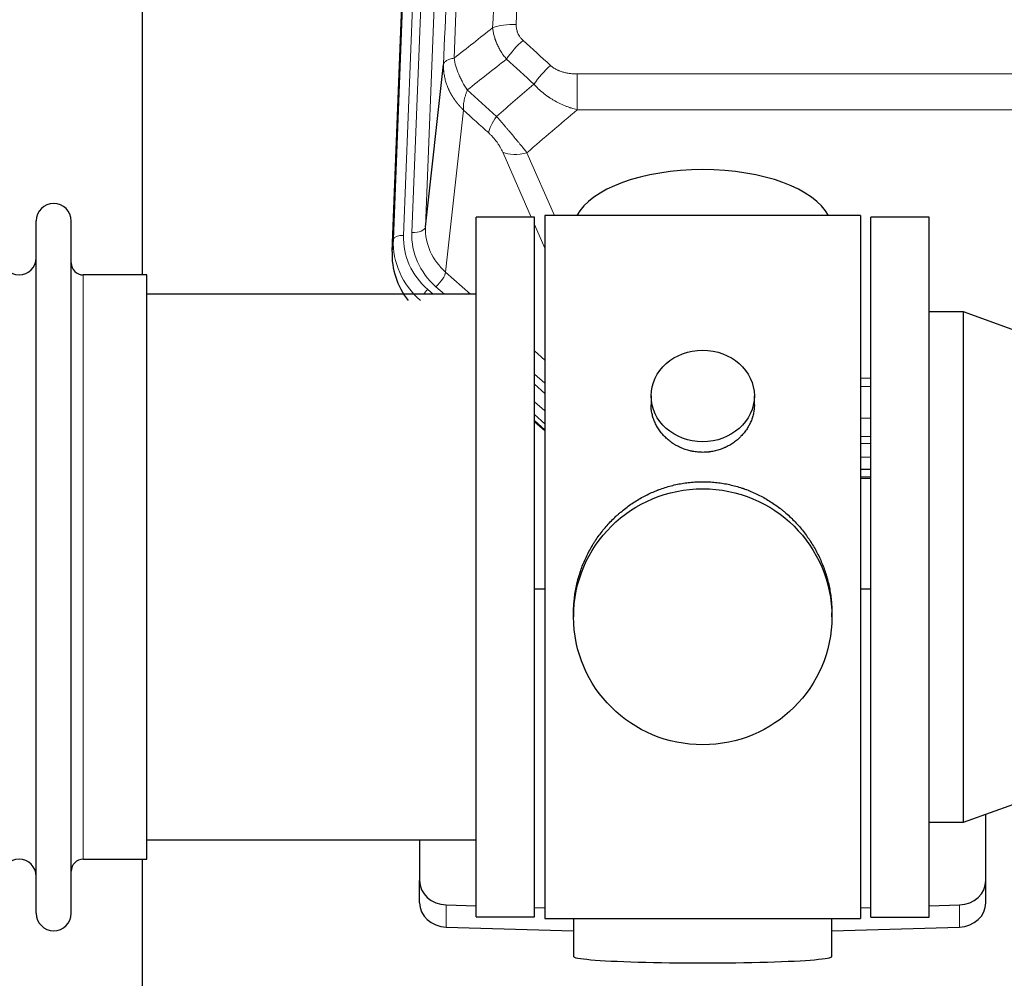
# Model space of a CAD drawing. Header units: inches. Extents: x 0 to 23760, y -13 to 16800.
# Tile 80 of 256: x 7061 to 7348, y 6739 to 7018. Entities that reach past the tile are written whole.
import ezdxf

# ---------------------------------------------------------------- set-up
doc = ezdxf.new("R2010")
doc.units = ezdxf.units.IN
doc.layers.add('1', color=7, linetype='Continuous', true_color=0xffffff)

msp = doc.modelspace()

# ---------------------------------------------------------------- linework, layer by layer
at = {"layer": '1', "color": 110, "linetype": 'Continuous', "lineweight": 13}
for p, q in [((7185.964, 7288.5), (7172.854, 6955.478)), ((7175.245, 6956.314), (7188.312, 7288.207)), ((7192.304, 7289.834), (7179.237, 6957.94)), ((7169.86, 6954.258), (7182.97, 7287.28)), ((7223.415, 7002.546), (7223.415, 6992.115)), ((7223.415, 7002.546), (7456.587, 7002.546)), ((7190.3, 6991.995), (7185.075, 6944.795)), ((7456.587, 6992.115), (7223.415, 6992.115)), ((7210.039, 6960.814), (7201.727, 6979.745)), ((7208.788, 6979.595), (7216.846, 6961.243)), ((7214.001, 6951.788), (7211.001, 6958.621)), ((7169.479, 6950.82), (7169.86, 6954.258)), ((7079.501, 6773.664), (7079.501, 6943.964)), ((7185.075, 6944.795), (7192.383, 6938.313)), ((7182.251, 6940.539), (7184.76, 6938.313)), ((7179.859, 6939.704), (7181.426, 6938.314)), ((7211.001, 6921.799), (7214.001, 6919.138)), ((7211.001, 6915.037), (7214.001, 6912.377)), ((7211.001, 6912.08), (7214.001, 6909.42)), ((7306.004, 6913.899), (7309.003, 6913.899)), ((7309.003, 6911.454), (7306.004, 6911.454)), ((7214, 6904.349), (7211.001, 6907.01)), ((7211.001, 6901.502), (7214.001, 6898.841)), ((7306.002, 6902.196), (7309.001, 6902.196)), ((7309.001, 6896.903), (7306.002, 6896.903)), ((7306.002, 6894.812), (7309.002, 6894.812)), ((7309.002, 6890.842), (7306.002, 6890.842)), ((7306.002, 6885.089), (7309.004, 6885.089)), ((7185.222, 6753.897), (7185.222, 6760.361)), ((7334.78, 6753.897), (7334.78, 6760.361))]:
    msp.add_line(p, q, dxfattribs=at)
at = {"layer": '1', "color": 2, "linetype": 'Continuous', "lineweight": 25}
for p, q in [((7169.479, 6950.82), (7182.597, 7284.022)), ((7096.661, 7157.541), (7096.661, 6943.964)), ((7179.237, 6957.94), (7184.485, 7005.347)), ((7211.001, 6960.814), (7194.001, 6960.814)), ((7194.001, 6756.814), (7194.001, 6960.814)), ((7211.001, 6756.814), (7211.001, 6960.814)), ((7214.001, 6961.244), (7214.001, 6756.384)), ((7306.001, 6961.244), (7214.001, 6961.244)), ((7306.001, 6961.244), (7306.001, 6756.384)), ((7309.001, 6756.809), (7309.001, 6960.809)), ((7326.001, 6960.809), (7309.001, 6960.809)), ((7326.001, 6756.809), (7326.001, 6960.809)), ((7065.801, 6757.914), (7065.801, 6959.714)), ((7076.001, 6757.914), (7076.001, 6959.714)), ((7098.001, 6943.964), (7079.501, 6943.964)), ((7098.001, 6773.664), (7098.001, 6943.964)), ((7194.001, 6938.314), (7098.001, 6938.314)), ((7336.001, 6933.206), (7326.001, 6933.206)), ((7436.001, 6896.809), (7336.001, 6933.206)), ((7336.001, 6784.412), (7336.001, 6933.206)), ((7244.953, 6908.682), (7244.953, 6906.11)), ((7275.049, 6906.098), (7275.049, 6908.682)), ((7214.001, 6900.573), (7211.001, 6903.234)), ((7211, 6901.234), (7214.001, 6898.573)), ((7309.004, 6887.204), (7306.002, 6887.204)), ((7306.002, 6884.7), (7309.004, 6884.7)), ((7214.001, 6852.417), (7211.002, 6852.324)), ((7309, 6852.324), (7306.001, 6852.417)), ((7222.361, 6845.463), (7222.361, 6844.325)), ((7297.641, 6844.325), (7297.641, 6845.463)), ((7336.001, 6784.412), (7436.001, 6820.809)), ((7342.501, 6767.453), (7342.501, 6786.779)), ((7326.001, 6784.412), (7336.001, 6784.412)), ((7098.001, 6779.314), (7194.001, 6779.314)), ((7177.501, 6779.314), (7177.501, 6767.453)), ((7079.501, 6773.664), (7098.001, 6773.664)), ((7096.661, 6773.667), (7096.661, 6734.46)), ((7177.501, 6760.988), (7177.501, 6767.453)), ((7342.501, 6760.988), (7342.501, 6767.453)), ((7185.222, 6760.361), (7194.001, 6760.089)), ((7211.002, 6759.563), (7214.001, 6759.47)), ((7306.001, 6759.47), (7309, 6759.563)), ((7326.001, 6760.089), (7334.78, 6760.361)), ((7194.001, 6756.814), (7211.001, 6756.814)), ((7309.001, 6756.809), (7326.001, 6756.809)), ((7185.222, 6753.897), (7222.338, 6752.747)), ((7214.001, 6756.384), (7261.44, 6756.384)), ((7222.337, 6756.383), (7222.337, 6745.32)), ((7261.44, 6756.384), (7306.001, 6756.384)), ((7297.664, 6752.747), (7334.78, 6753.897)), ((7297.665, 6745.32), (7297.665, 6756.384))]:
    msp.add_line(p, q, dxfattribs=at)
for centre, radius, start, end in [((7070.901, 6959.714), 5.1, 0, 180), ((7060.801, 6948.964), 5, 180, 0), ((7079.501, 6947.464), 3.5, 180, 270), ((7060.801, 6768.664), 5, 0, 180), ((7079.501, 6770.164), 3.5, 90, 180), ((7070.901, 6757.914), 5.1, 180, 0)]:
    msp.add_arc(centre, radius, start, end, dxfattribs=at)
at = {"layer": '1', "color": 110, "linetype": 'Continuous', "lineweight": 13}
for centre, major_axis, ratio, start_param, end_param in [((7205.676, 7012.638), (9.992, -0.404), 0.431453, 1.5882535, 2.3480729), ((7207.648, 7008.044), (-6.729, -7.397), 0.3051216, 4.388767, 5.1358022), ((7215.656, 7000.752), (6.736, 7.391), 0.3030979, 1.2497453, 1.9956357), ((7204.701, 6991.365), (6.719, 7.407), 0.3029797, 1.994528, 2.7400357), ((7208.788, 6985.767), (9.156, 4.02), 0.5833249, 3.617995, 4.4616661), ((7175.245, 6958.161), (-3.997, 0.157), 0.4614673, 1.5889619, 3.1073983), ((7199.265, 6957.442), (-20.033, -0.591), 0.8872905, 6.2219242, 7.0410373), ((7172.854, 6954.093), (-2.998, 0.118), 0.4614673, 4.7305545, 6.248991), ((7196.873, 6954.76), (-24.034, -0.11), 0.8859493, 6.2442616, 7.0633748), ((7199.265, 6955.595), (-24.034, -0.11), 0.8859493, 6.2442616, 7.0633748), ((7196.873, 6953.374), (27.029, -0.244), 0.8851019, 3.1148362, 3.9339493), ((7182.251, 6942.386), (-2.654, -2.992), 0.3265056, 1.2180917, 2.7365282), ((7179.859, 6938.318), (-1.991, -2.244), 0.3265056, 4.3596844, 4.9963838)]:
    msp.add_ellipse(centre, major_axis=major_axis, ratio=ratio, start_param=start_param, end_param=end_param, dxfattribs=at)
at = {"layer": '1', "color": 2, "linetype": 'Continuous', "lineweight": 25}
for centre, major_axis, ratio, start_param, end_param in [((7260.001, 6957.272), (-37.64, 0), 0.4617486, 3.372107, 6.0525728), ((7196.501, 6950.012), (-27.038, -0.124), 0.8859493, 6.2442616, 6.8790103), ((7185.501, 6767.453), (-8, 0), 0.8870108, 0, 1.5358897), ((7334.501, 6767.453), (-8, 0), 0.8870108, 1.6057029, 3.1415927), ((7185.501, 6760.988), (-8, 0), 0.8870108, 0, 1.5358897), ((7334.501, 6760.988), (-8, 0), 0.8870108, 1.6057029, 3.1415927), ((7260.001, 6745.32), (-37.664, 0), 0.0504434, 0, 3.1415927)]:
    msp.add_ellipse(centre, major_axis=major_axis, ratio=ratio, start_param=start_param, end_param=end_param, dxfattribs=at)
for centre, major_axis, ratio in [((7260.001, 6908.682), (15.048, 0), 0.8870108), ((7260.001, 6844.325), (-37.64, 0), 0.9914449)]:
    msp.add_ellipse(centre, major_axis=major_axis, ratio=ratio, dxfattribs=at)
at = {"layer": '1', "color": 110, "linetype": 'Continuous', "lineweight": 13}
for points, knots in [([(7198.792, 7015.994), (7199.351, 7029.807), (7200.453, 7057.302), (7202.062, 7098.154), (7203.106, 7125.128), (7203.878, 7145.261), (7204.261, 7155.303), (7204.64, 7165.308), (7204.891, 7171.97), (7205.017, 7175.297), (7205.641, 7191.911), (7206.133, 7205.132), (7206.859, 7224.856), (7207.099, 7231.412), (7207.576, 7244.486), (7207.812, 7251.004), (7208.515, 7270.502), (7209.437, 7296.349), (7210.328, 7321.895), (7210.767, 7334.592)], [0, 0, 0, 0, 0.125, 0.25, 0.375, 0.375, 0.4375, 0.46875, 0.46875, 0.5, 0.5, 0.625, 0.625, 0.6875, 0.6875, 0.75, 0.75, 0.875, 1, 1, 1, 1]), ([(7217.634, 7335.958), (7217.196, 7323.245), (7216.306, 7297.667), (7215.385, 7271.787), (7214.683, 7252.264), (7214.447, 7245.737), (7213.972, 7232.647), (7213.732, 7226.082), (7213.006, 7206.333), (7212.515, 7193.096), (7211.892, 7176.461), (7211.766, 7173.13), (7211.515, 7166.459), (7211.137, 7156.441), (7210.754, 7146.386), (7209.984, 7126.228), (7208.941, 7099.22), (7207.334, 7058.316), (7206.233, 7030.786), (7205.676, 7016.955)], [0, 0, 0, 0, 0.125, 0.25, 0.25, 0.3125, 0.3125, 0.375, 0.375, 0.5, 0.5, 0.53125, 0.53125, 0.5625, 0.625, 0.625, 0.75, 0.875, 1, 1, 1, 1]), ([(7199.77, 7331.023), (7199.714, 7329.411), (7199.658, 7327.798), (7199.546, 7324.569), (7199.378, 7319.722), (7198.982, 7308.386), (7198.638, 7298.627), (7197.945, 7279.051), (7197.005, 7252.795), (7195.547, 7212.95), (7194.542, 7186.079), (7193.968, 7170.877), (7193.904, 7169.187), (7193.776, 7165.805), (7193.584, 7160.727), (7193.132, 7148.857), (7192.741, 7138.642), (7192.412, 7130.108), (7192.346, 7128.4), (7192.215, 7124.982), (7192.016, 7119.852), (7191.551, 7107.86), (7191.148, 7097.543), (7190.337, 7076.861), (7189.24, 7049.153), (7188.112, 7021.18), (7187.541, 7007.127)], [0, 0, 0, 0, 0.015625, 0.015625, 0.03125, 0.0625, 0.125, 0.125, 0.25, 0.375, 0.5, 0.5, 0.515625, 0.515625, 0.53125, 0.5625, 0.625, 0.625, 0.640625, 0.640625, 0.65625, 0.6875, 0.75, 0.75, 0.875, 1, 1, 1, 1]), ([(7184.485, 7005.347), (7185.055, 7019.346), (7186.18, 7047.214), (7187.274, 7074.818), (7188.083, 7095.422), (7188.485, 7105.699), (7188.949, 7117.646), (7189.146, 7122.756), (7189.278, 7126.161), (7189.343, 7127.863), (7189.671, 7136.365), (7190.061, 7146.541), (7190.512, 7158.367), (7190.704, 7163.425), (7190.831, 7166.795), (7190.895, 7168.479), (7191.467, 7183.622), (7192.469, 7210.391), (7193.923, 7250.084), (7195.33, 7289.318), (7196.236, 7315.167), (7196.68, 7328.015)], [0, 0, 0, 0, 0.125, 0.25, 0.25, 0.3125, 0.34375, 0.359375, 0.359375, 0.375, 0.375, 0.4375, 0.46875, 0.484375, 0.484375, 0.5, 0.5, 0.625, 0.75, 0.875, 1, 1, 1, 1]), ([(7202.825, 7006.877), (7202.535, 7007.221), (7202.258, 7007.572), (7201.929, 7008.019), (7201.864, 7008.109), (7201.736, 7008.29), (7201.673, 7008.381), (7201.486, 7008.655), (7201.366, 7008.838), (7201.016, 7009.391), (7200.581, 7010.137), (7200.209, 7010.901), (7199.953, 7011.48), (7199.872, 7011.674), (7199.756, 7011.967), (7199.718, 7012.064), (7199.645, 7012.261), (7199.609, 7012.359), (7199.437, 7012.849), (7199.316, 7013.242), (7199.109, 7014.028), (7198.935, 7014.814), (7198.829, 7015.601), (7198.792, 7015.994)], [0, 0, 0, 0, 0.125, 0.125, 0.15625, 0.15625, 0.1875, 0.1875, 0.25, 0.25, 0.375, 0.5, 0.5, 0.5625, 0.5625, 0.59375, 0.59375, 0.625, 0.625, 0.75, 0.75, 0.875, 1, 1, 1, 1]), ([(7207.648, 7012.343), (7207.481, 7012.495), (7207.323, 7012.654), (7207.137, 7012.861), (7207.101, 7012.903), (7207.028, 7012.988), (7206.993, 7013.031), (7206.888, 7013.16), (7206.822, 7013.248), (7206.629, 7013.514), (7206.395, 7013.879), (7206.204, 7014.264), (7206.078, 7014.56), (7206.039, 7014.66), (7205.984, 7014.812), (7205.967, 7014.863), (7205.933, 7014.966), (7205.918, 7015.017), (7205.842, 7015.274), (7205.794, 7015.481), (7205.721, 7015.898), (7205.696, 7016.108), (7205.669, 7016.53), (7205.667, 7016.742), (7205.676, 7016.955)], [0, 0, 0, 0, 0.125, 0.125, 0.15625, 0.15625, 0.1875, 0.1875, 0.25, 0.25, 0.375, 0.5, 0.5, 0.5625, 0.5625, 0.59375, 0.59375, 0.625, 0.625, 0.75, 0.75, 0.875, 0.875, 1, 1, 1, 1]), ([(7187.541, 7007.127), (7187.314, 7007.091), (7187.098, 7007.048), (7186.688, 7006.953), (7186.493, 7006.9), (7186.129, 7006.783), (7185.959, 7006.72), (7185.645, 7006.584), (7185.501, 7006.512), (7185.24, 7006.358), (7185.123, 7006.277), (7184.917, 7006.108), (7184.828, 7006.02), (7184.605, 7005.746), (7184.515, 7005.55), (7184.485, 7005.347)], [0, 0, 0, 0, 0.125, 0.125, 0.25, 0.25, 0.375, 0.375, 0.5, 0.5, 0.625, 0.625, 0.75, 0.75, 1, 1, 1, 1]), ([(7191.406, 6997.881), (7190.903, 6998.63), (7190.44, 6999.396), (7189.814, 7000.558), (7189.617, 7000.948), (7189.244, 7001.728), (7189.07, 7002.12), (7188.582, 7003.294), (7188.304, 7004.075), (7187.848, 7005.62), (7187.669, 7006.382), (7187.541, 7007.127)], [0, 0, 0, 0, 0.25, 0.25, 0.375, 0.375, 0.5, 0.5, 0.75, 0.75, 1, 1, 1, 1]), ([(7190.3, 6991.995), (7190.283, 6992.012), (7190.248, 6992.045), (7190.197, 6992.096), (7190.146, 6992.146), (7190.095, 6992.197), (7190.044, 6992.248), (7189.993, 6992.299), (7189.943, 6992.351), (7189.892, 6992.402), (7189.842, 6992.454), (7189.792, 6992.506), (7189.742, 6992.558), (7189.692, 6992.61), (7189.642, 6992.663), (7189.593, 6992.715), (7189.544, 6992.768), (7189.495, 6992.821), (7189.446, 6992.874), (7189.397, 6992.927), (7189.348, 6992.98), (7189.3, 6993.034), (7189.251, 6993.088), (7189.203, 6993.142), (7189.155, 6993.196), (7189.108, 6993.25), (7189.06, 6993.304), (7189.013, 6993.359), (7188.966, 6993.414), (7188.918, 6993.469), (7188.872, 6993.524), (7188.825, 6993.579), (7188.779, 6993.635), (7188.732, 6993.69), (7188.686, 6993.746), (7188.64, 6993.802), (7188.594, 6993.858), (7188.549, 6993.914), (7188.504, 6993.971), (7188.458, 6994.027), (7188.413, 6994.084), (7188.369, 6994.141), (7188.324, 6994.198), (7188.28, 6994.255), (7188.236, 6994.312), (7188.192, 6994.37), (7188.148, 6994.428), (7188.104, 6994.485), (7188.061, 6994.543), (7188.018, 6994.602), (7187.975, 6994.66), (7187.932, 6994.718), (7187.89, 6994.777), (7187.847, 6994.836), (7187.805, 6994.895), (7187.763, 6994.954), (7187.721, 6995.013), (7187.68, 6995.072), (7187.639, 6995.132), (7187.598, 6995.192), (7187.557, 6995.252), (7187.516, 6995.312), (7187.476, 6995.372), (7187.436, 6995.432), (7187.396, 6995.493), (7187.356, 6995.553), (7187.316, 6995.614), (7187.277, 6995.675), (7187.238, 6995.736), (7187.199, 6995.797), (7187.16, 6995.858), (7187.122, 6995.92), (7187.084, 6995.981), (7187.046, 6996.043), (7187.008, 6996.105), (7186.971, 6996.167), (7186.934, 6996.229), (7186.897, 6996.292), (7186.86, 6996.354), (7186.823, 6996.417), (7186.787, 6996.48), (7186.751, 6996.542), (7186.715, 6996.605), (7186.68, 6996.669), (7186.644, 6996.732), (7186.609, 6996.795), (7186.574, 6996.859), (7186.54, 6996.923), (7186.506, 6996.986), (7186.471, 6997.05), (7186.438, 6997.115), (7186.404, 6997.179), (7186.371, 6997.243), (7186.338, 6997.308), (7186.305, 6997.372), (7186.272, 6997.437), (7186.24, 6997.502), (7186.208, 6997.567), (7186.176, 6997.632), (7186.145, 6997.697), (7186.113, 6997.763), (7186.082, 6997.828), (7186.052, 6997.894), (7186.021, 6997.959), (7185.991, 6998.025), (7185.961, 6998.091), (7185.931, 6998.157), (7185.902, 6998.224), (7185.704, 6998.674), (7185.37, 6999.524), (7184.981, 7000.793), (7184.695, 7002.092), (7184.518, 7003.414), (7184.474, 7004.341), (7184.475, 7004.865), (7184.476, 7004.985), (7184.478, 7005.106), (7184.481, 7005.226), (7184.484, 7005.306), (7184.485, 7005.347)], [0, 0, 0, 0, 0.0045083, 0.0090195, 0.0135338, 0.0180512, 0.0225715, 0.0270949, 0.0316214, 0.0361509, 0.0406834, 0.0452189, 0.0497575, 0.0542992, 0.0588439, 0.0633916, 0.0679424, 0.0724963, 0.0770532, 0.0816132, 0.0861762, 0.0907423, 0.0953114, 0.0998837, 0.104459, 0.1090373, 0.1136188, 0.1182033, 0.1227909, 0.1273815, 0.1319753, 0.1365721, 0.141172, 0.145775, 0.1503811, 0.1549903, 0.1596025, 0.1642179, 0.1688364, 0.1734579, 0.1780826, 0.1827103, 0.1873412, 0.1919752, 0.1966123, 0.2012524, 0.2058957, 0.2105422, 0.2151917, 0.2198443, 0.2245001, 0.229159, 0.233821, 0.2384861, 0.2431544, 0.2478258, 0.2525003, 0.2571779, 0.2618587, 0.2665427, 0.2712297, 0.2759199, 0.2806133, 0.2853097, 0.2900094, 0.2947122, 0.2994181, 0.3041272, 0.3088394, 0.3135548, 0.3182733, 0.322995, 0.3277199, 0.3324479, 0.3371791, 0.3419135, 0.346651, 0.3513917, 0.3561355, 0.3608826, 0.3656328, 0.3703861, 0.3751427, 0.3799024, 0.3846654, 0.3894315, 0.3942008, 0.3989732, 0.4037489, 0.4085278, 0.4133098, 0.4180951, 0.4228835, 0.4276751, 0.43247, 0.437268, 0.4420692, 0.4468737, 0.4516813, 0.4564922, 0.4613063, 0.4661235, 0.470944, 0.4757677, 0.4805947, 0.4854248, 0.4902582, 0.4950947, 0.4999345, 0.5888915, 0.6791125, 0.7706071, 0.8633844, 0.9574535, 0.965938, 0.9744348, 0.9829441, 0.9914659, 1, 1, 1, 1]), ([(7223.415, 7002.546), (7223.061, 7002.546), (7222.708, 7002.556), (7222.267, 7002.583), (7222.179, 7002.589), (7222.003, 7002.603), (7221.914, 7002.611), (7221.651, 7002.635), (7221.476, 7002.655), (7220.954, 7002.722), (7220.609, 7002.778), (7219.927, 7002.918), (7219.589, 7003), (7218.922, 7003.194), (7218.592, 7003.306), (7218.226, 7003.451), (7218.186, 7003.467), (7218.105, 7003.5), (7217.984, 7003.551), (7217.707, 7003.673), (7217.475, 7003.786), (7217.021, 7004.025), (7216.729, 7004.199), (7216.172, 7004.583), (7215.907, 7004.792), (7215.656, 7005.021)], [0, 0, 0, 0, 0.125, 0.125, 0.15625, 0.15625, 0.1875, 0.1875, 0.25, 0.25, 0.375, 0.375, 0.5, 0.5, 0.625, 0.625, 0.640625, 0.640625, 0.65625, 0.6875, 0.75, 0.75, 0.875, 0.875, 1, 1, 1, 1]), ([(7190.3, 6991.995), (7190.254, 6992.367), (7190.245, 6992.778), (7190.285, 6993.444), (7190.308, 6993.674), (7190.37, 6994.148), (7190.41, 6994.392), (7190.507, 6994.893), (7190.564, 6995.15), (7190.693, 6995.673), (7190.765, 6995.94), (7190.924, 6996.483), (7191.011, 6996.758), (7191.199, 6997.316), (7191.299, 6997.597), (7191.406, 6997.881)], [0, 0, 0, 0, 0.25, 0.25, 0.375, 0.375, 0.5, 0.5, 0.625, 0.625, 0.75, 0.75, 0.875, 0.875, 1, 1, 1, 1]), ([(7223.415, 6992.115), (7222.818, 6992.267), (7222.149, 6992.46), (7221.486, 6992.681), (7221.339, 6992.73), (7221.265, 6992.756), (7221.044, 6992.832), (7220.898, 6992.884), (7220.46, 6993.044), (7220.171, 6993.156), (7219.309, 6993.505), (7218.744, 6993.758), (7217.631, 6994.303), (7217.084, 6994.595), (7216.278, 6995.065), (7215.878, 6995.308), (7215.485, 6995.563), (7215.289, 6995.693), (7215.224, 6995.737), (7215.094, 6995.824), (7215.029, 6995.868), (7214.45, 6996.268), (7213.954, 6996.64), (7212.999, 6997.417), (7212.54, 6997.822), (7211.66, 6998.668), (7211.239, 6999.108), (7210.839, 6999.566)], [0, 0, 0, 0, 0.125, 0.140625, 0.140625, 0.15625, 0.15625, 0.1875, 0.1875, 0.25, 0.25, 0.375, 0.375, 0.5, 0.5, 0.5625, 0.59375, 0.59375, 0.609375, 0.609375, 0.625, 0.625, 0.75, 0.75, 0.875, 0.875, 1, 1, 1, 1]), ([(7208.788, 6979.595), (7208.466, 6979.996), (7208.136, 6980.404), (7207.458, 6981.238), (7207.111, 6981.662), (7206.577, 6982.311), (7206.397, 6982.529), (7206.124, 6982.86), (7206.032, 6982.971), (7205.893, 6983.138), (7205.847, 6983.193), (7205.754, 6983.305), (7205.708, 6983.361), (7205.29, 6983.864), (7204.539, 6984.762), (7203.774, 6985.667), (7203.195, 6986.349), (7203.001, 6986.577), (7202.709, 6986.919), (7202.611, 6987.033), (7202.464, 6987.205), (7202.415, 6987.262), (7202.317, 6987.376), (7202.268, 6987.433), (7201.828, 6987.947), (7201.439, 6988.398), (7200.663, 6989.293), (7200.277, 6989.736), (7199.893, 6990.175)], [0, 0, 0, 0, 0.125, 0.125, 0.25, 0.25, 0.3125, 0.3125, 0.34375, 0.34375, 0.359375, 0.359375, 0.375, 0.375, 0.5, 0.625, 0.625, 0.6875, 0.6875, 0.71875, 0.71875, 0.734375, 0.734375, 0.75, 0.75, 0.875, 0.875, 1, 1, 1, 1]), ([(7197.64, 6985.343), (7197.859, 6985.144), (7198.075, 6984.937), (7198.501, 6984.508), (7198.711, 6984.285), (7198.969, 6983.997), (7199.02, 6983.938), (7199.122, 6983.821), (7199.273, 6983.645), (7199.419, 6983.468), (7199.705, 6983.112), (7199.888, 6982.872), (7200.238, 6982.387), (7200.405, 6982.142), (7200.584, 6981.864), (7200.604, 6981.833), (7200.643, 6981.771), (7200.702, 6981.678), (7200.834, 6981.463), (7200.942, 6981.281), (7201.15, 6980.918), (7201.278, 6980.68), (7201.516, 6980.208), (7201.626, 6979.975), (7201.727, 6979.745)], [0, 0, 0, 0, 0.125, 0.125, 0.25, 0.25, 0.28125, 0.28125, 0.3125, 0.375, 0.375, 0.5, 0.5, 0.625, 0.625, 0.640625, 0.640625, 0.65625, 0.6875, 0.75, 0.75, 0.875, 0.875, 1, 1, 1, 1])]:
    msp.add_open_spline(points, degree=3, knots=knots, dxfattribs=at)
for points in [[(7187.541, 7007.127), (7191.289, 7010.087), (7195.04, 7013.043), (7198.792, 7015.994)], [(7207.648, 7012.343), (7210.318, 7009.905), (7212.987, 7007.464), (7215.656, 7005.021)], [(7202.825, 7006.877), (7199.017, 7003.883), (7195.21, 7000.884), (7191.406, 6997.881)], [(7210.839, 6999.566), (7208.168, 7002.005), (7205.497, 7004.442), (7202.825, 7006.877)], [(7191.406, 6997.881), (7194.235, 6995.315), (7197.064, 6992.746), (7199.893, 6990.175)], [(7199.893, 6990.175), (7203.543, 6993.304), (7207.192, 6996.434), (7210.839, 6999.566)], [(7197.64, 6985.343), (7195.193, 6987.562), (7192.747, 6989.779), (7190.3, 6991.995)], [(7223.415, 6992.115), (7218.543, 6987.939), (7213.667, 6983.766), (7208.788, 6979.595)]]:
    msp.add_open_spline(points, degree=3, dxfattribs=at)
at = {"layer": '1', "color": 2, "linetype": 'Continuous', "lineweight": 25}
for points, knots in [([(7275.049, 6906.1), (7275.048, 6905.67), (7275.025, 6905.237), (7274.965, 6904.691), (7274.951, 6904.581), (7274.921, 6904.36), (7274.871, 6904.03), (7274.807, 6903.702), (7274.663, 6903.05), (7274.544, 6902.62), (7274.259, 6901.769), (7274.094, 6901.348), (7273.811, 6900.724), (7273.711, 6900.517), (7273.578, 6900.26), (7273.551, 6900.208), (7273.497, 6900.106), (7273.414, 6899.953), (7273.329, 6899.802), (7273.038, 6899.302), (7272.785, 6898.914), (7272.241, 6898.161), (7271.949, 6897.796), (7271.483, 6897.266), (7271.322, 6897.093), (7271.074, 6896.837), (7270.948, 6896.71), (7270.819, 6896.585), (7270.732, 6896.502), (7270.689, 6896.461), (7270.295, 6896.092), (7269.93, 6895.782), (7269.172, 6895.197), (7268.779, 6894.922), (7267.965, 6894.408), (7267.544, 6894.168), (7266.999, 6893.892), (7266.89, 6893.838), (7266.668, 6893.732), (7266.556, 6893.68), (7266.22, 6893.529), (7265.994, 6893.434), (7265.312, 6893.165), (7264.85, 6893.007), (7263.912, 6892.735), (7263.436, 6892.621), (7262.712, 6892.483), (7262.469, 6892.442), (7262.101, 6892.39), (7261.979, 6892.374), (7261.794, 6892.352), (7261.732, 6892.345), (7261.608, 6892.332), (7261.546, 6892.326), (7260.991, 6892.273), (7260.498, 6892.25), (7259.516, 6892.25), (7259.025, 6892.272), (7258.048, 6892.364), (7257.56, 6892.432), (7256.953, 6892.547), (7256.831, 6892.572), (7256.588, 6892.624), (7256.226, 6892.706), (7255.869, 6892.8), (7255.162, 6893.004), (7254.7, 6893.161), (7253.795, 6893.517), (7253.351, 6893.716), (7252.699, 6894.046), (7252.484, 6894.161), (7252.165, 6894.341), (7252.059, 6894.403), (7251.85, 6894.528), (7251.746, 6894.592), (7251.233, 6894.916), (7250.838, 6895.191), (7250.081, 6895.775), (7249.718, 6896.083), (7249.024, 6896.731), (7248.692, 6897.071), (7248.338, 6897.472), (7248.299, 6897.517), (7248.221, 6897.607), (7248.106, 6897.742), (7247.844, 6898.061), (7247.631, 6898.341), (7247.222, 6898.907), (7246.97, 6899.294), (7246.507, 6900.088), (7246.296, 6900.494), (7246.012, 6901.118), (7245.923, 6901.328), (7245.797, 6901.648), (7245.756, 6901.754), (7245.678, 6901.968), (7245.641, 6902.075), (7245.461, 6902.61), (7245.341, 6903.041), (7245.149, 6903.907), (7245.077, 6904.342), (7245.003, 6904.999), (7244.985, 6905.218), (7244.966, 6905.548), (7244.959, 6905.713), (7244.955, 6905.878), (7244.954, 6905.989), (7244.953, 6906.044), (7244.953, 6906.102), (7244.953, 6906.104), (7244.953, 6906.107)], [0, 0, 0, 0, 0.0308202, 0.0308202, 0.0386347, 0.0386347, 0.0464491, 0.062078, 0.062078, 0.0933358, 0.0933358, 0.1245936, 0.1245936, 0.1402226, 0.1402226, 0.1441298, 0.1441298, 0.148037, 0.1558515, 0.1558515, 0.1871093, 0.1871093, 0.2183671, 0.2183671, 0.233996, 0.233996, 0.2418105, 0.2457177, 0.2457177, 0.2496249, 0.2496249, 0.2808827, 0.2808827, 0.3121405, 0.3121405, 0.3433983, 0.3433983, 0.3512128, 0.3512128, 0.3590273, 0.3590273, 0.3746562, 0.3746562, 0.405914, 0.405914, 0.4371718, 0.4371718, 0.4528007, 0.4528007, 0.4606152, 0.4606152, 0.4645224, 0.4645224, 0.4684296, 0.4684296, 0.4996874, 0.4996874, 0.5309452, 0.5309452, 0.5622031, 0.5622031, 0.5700175, 0.5700175, 0.577832, 0.5934609, 0.5934609, 0.6247187, 0.6247187, 0.6559765, 0.6559765, 0.6716054, 0.6716054, 0.6794199, 0.6794199, 0.6872343, 0.6872343, 0.7184921, 0.7184921, 0.7497499, 0.7497499, 0.7810078, 0.7810078, 0.784915, 0.784915, 0.7888222, 0.7966367, 0.8122656, 0.8122656, 0.8435234, 0.8435234, 0.8747812, 0.8747812, 0.8904101, 0.8904101, 0.8982246, 0.8982246, 0.906039, 0.906039, 0.9372968, 0.9372968, 0.9685546, 0.9685546, 0.9841835, 0.9841835, 0.991998, 0.9959052, 0.9959052, 0.9998125, 0.9998125, 1, 1, 1, 1]), ([(7222.361, 6845.415), (7222.361, 6845.428), (7222.361, 6846.055), (7222.392, 6847.296), (7222.53, 6849.136), (7222.759, 6850.974), (7222.972, 6852.197), (7223.156, 6853.114), (7223.237, 6853.496), (7223.324, 6853.878), (7223.36, 6854.03), (7223.378, 6854.107), (7223.433, 6854.335), (7223.619, 6855.095), (7223.995, 6856.447), (7224.58, 6858.215), (7225.248, 6859.95), (7225.999, 6861.65), (7226.831, 6863.318), (7227.442, 6864.406), (7227.841, 6865.08), (7227.922, 6865.214), (7228.084, 6865.481), (7228.33, 6865.88), (7228.583, 6866.273), (7229.097, 6867.053), (7229.804, 6868.072), (7230.933, 6869.544), (7232.127, 6870.958), (7233.388, 6872.314), (7234.274, 6873.181), (7234.956, 6873.815), (7235.301, 6874.129), (7235.652, 6874.438), (7235.888, 6874.642), (7236.007, 6874.743), (7236.601, 6875.246), (7237.568, 6876.024), (7239.066, 6877.113), (7240.61, 6878.126), (7242.2, 6879.062), (7243.838, 6879.921), (7244.963, 6880.441), (7245.818, 6880.811), (7246.249, 6880.991), (7246.685, 6881.163), (7246.904, 6881.248), (7246.977, 6881.276), (7247.123, 6881.332), (7247.78, 6881.58), (7249.03, 6882.011), (7250.812, 6882.526), (7252.612, 6882.949), (7254.431, 6883.281), (7256.268, 6883.519), (7257.505, 6883.616), (7258.437, 6883.664), (7258.905, 6883.683), (7259.452, 6883.693), (7259.687, 6883.696), (7259.844, 6883.697), (7259.923, 6883.697), (7260.001, 6883.697)], [0, 0, 0, 0, 0.0006246, 0.0318551, 0.0630856, 0.0943161, 0.1255465, 0.1255465, 0.1411618, 0.1450656, 0.1450656, 0.1489694, 0.1489694, 0.156777, 0.1880075, 0.219238, 0.2504685, 0.2816989, 0.3129294, 0.3441599, 0.3441599, 0.3519675, 0.3519675, 0.3597751, 0.3753904, 0.3753904, 0.4066209, 0.4378513, 0.4690818, 0.5003123, 0.5315428, 0.5315428, 0.547158, 0.5549656, 0.5549656, 0.5627733, 0.5627733, 0.5940037, 0.6252342, 0.6564647, 0.6876952, 0.7189257, 0.7501562, 0.7501562, 0.7657714, 0.773579, 0.773579, 0.7774828, 0.7774828, 0.7813866, 0.8126171, 0.8438476, 0.8750781, 0.9063086, 0.937539, 0.9687695, 0.9687695, 0.9843848, 0.9921924, 0.9960962, 0.9960962, 1, 1, 1, 1]), ([(7260.001, 6883.697), (7260.629, 6883.697), (7261.878, 6883.664), (7263.735, 6883.519), (7265.575, 6883.28), (7267.398, 6882.948), (7269.205, 6882.522), (7270.398, 6882.177), (7271.289, 6881.894), (7271.585, 6881.796), (7271.954, 6881.668), (7272.028, 6881.642), (7272.175, 6881.59), (7272.396, 6881.511), (7273.201, 6881.215), (7274.497, 6880.692), (7276.179, 6879.913), (7277.816, 6879.054), (7279.409, 6878.116), (7280.959, 6877.098), (7281.963, 6876.366), (7282.581, 6875.892), (7282.704, 6875.796), (7282.949, 6875.604), (7283.314, 6875.313), (7283.673, 6875.016), (7284.382, 6874.415), (7285.307, 6873.593), (7286.628, 6872.3), (7287.886, 6870.945), (7289.08, 6869.531), (7289.834, 6868.547), (7290.383, 6867.793), (7290.653, 6867.413), (7290.918, 6867.026), (7291.093, 6866.767), (7291.18, 6866.637), (7291.609, 6865.984), (7292.269, 6864.927), (7293.178, 6863.304), (7294.006, 6861.646), (7294.753, 6859.951), (7295.42, 6858.219), (7295.811, 6857.041), (7296.083, 6856.147), (7296.213, 6855.698), (7296.357, 6855.17), (7296.416, 6854.943), (7296.455, 6854.791), (7296.475, 6854.716), (7296.647, 6854.032), (7296.922, 6852.815), (7297.242, 6850.984), (7297.471, 6849.15), (7297.609, 6847.312), (7297.641, 6846.064), (7297.641, 6845.429), (7297.641, 6845.41)], [0, 0, 0, 0, 0.0312188, 0.0624376, 0.0936563, 0.1248751, 0.1560939, 0.1873127, 0.1873127, 0.2029221, 0.2029221, 0.2068244, 0.2068244, 0.2107268, 0.2185315, 0.2497502, 0.280969, 0.3121878, 0.3434066, 0.3746254, 0.4058442, 0.4058442, 0.4136489, 0.4136489, 0.4214535, 0.4370629, 0.4370629, 0.4682817, 0.4995005, 0.5307193, 0.5619381, 0.5931568, 0.5931568, 0.6087662, 0.6165709, 0.6165709, 0.6243756, 0.6243756, 0.6555944, 0.6868132, 0.718032, 0.7492507, 0.7804695, 0.8116883, 0.8116883, 0.8272977, 0.8351024, 0.8390047, 0.8390047, 0.8429071, 0.8429071, 0.8741259, 0.9053447, 0.9365634, 0.9677822, 0.999001, 1, 1, 1, 1])]:
    msp.add_open_spline(points, degree=3, knots=knots, dxfattribs=at)

doc.saveas('drawing.dxf')
